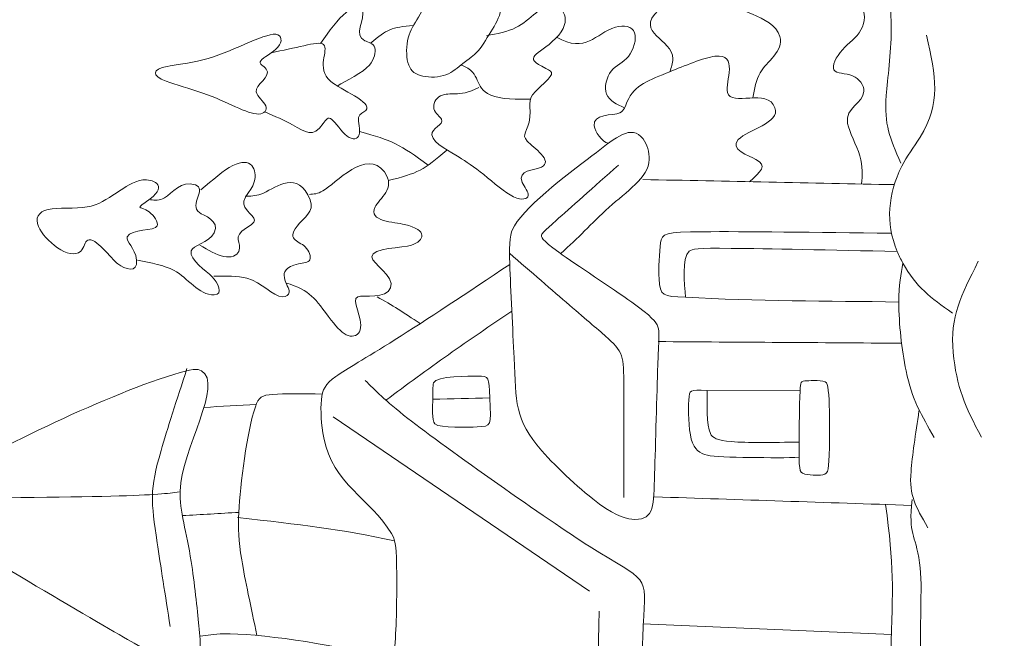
# Model space of a CAD drawing. Header units: millimetres. Extents: x -470 to 529, y -880 to 815.
# Tile 105 of 116: x 21 to 132, y 611 to 681. Entities that reach past the tile are written whole.
import ezdxf

# ---------------------------------------------------------------- set-up
doc = ezdxf.new("R2010")
doc.units = ezdxf.units.MM
doc.header["$MEASUREMENT"] = 0
doc.layers.add('Layer 1', color=7, linetype='Continuous')

msp = doc.modelspace()

# ---------------------------------------------------------------- linework, layer by layer
at = {"layer": 'Layer 1', "lineweight": 9}
msp.add_open_spline([(71.9572, 521.08), (71.9572, 521.08), (71.9572, 524.08), (71.9572, 524.08), (71.9572, 524.08), (71.9572, 524.08), (53.3206, 524.08), (53.3206, 524.08), (53.3206, 524.08), (53.3206, 524.08), (53.3206, 521.08), (53.3206, 521.08), (53.3206, 521.08), (53.3206, 521.08), (34.6842, 521.08), (34.6842, 521.08), (34.6842, 521.08), (34.6842, 521.08), (34.6842, 524.08), (34.6842, 524.08), (34.6842, 524.08), (34.6842, 524.08), (16.0478, 524.08), (16.0478, 524.08), (16.0478, 524.08), (16.0478, 524.08), (16.0478, 521.08), (16.0478, 521.08), (16.0478, 521.08), (16.0478, 521.08), (-2.5886, 521.08), (-2.5886, 521.08), (-2.5886, 521.08), (-2.5886, 521.08), (-2.5886, 524.08), (-2.5886, 524.08), (-2.5886, 524.08), (-2.5886, 524.08), (-21.2252, 524.08), (-21.2252, 524.08), (-21.2252, 524.08), (-21.2252, 524.08), (-21.2252, 521.08), (-21.2252, 521.08), (-21.2252, 521.08), (-21.2252, 521.08), (-39.8614, 521.08), (-39.8614, 521.08), (-39.8614, 521.08), (-39.8614, 521.08), (-39.8614, 542.977), (-39.8614, 542.977), (-39.8614, 542.977), (-39.8614, 542.977), (-36.8614, 542.977), (-36.8614, 542.977), (-36.8614, 542.977), (-36.8614, 542.977), (-36.8614, 561.8739), (-36.8614, 561.8739), (-36.8614, 561.8739), (-36.8614, 561.8739), (-39.8614, 561.8739), (-39.8614, 561.8739), (-39.8614, 561.8739), (-39.8614, 561.8739), (-39.8614, 580.7709), (-39.8614, 580.7709), (-39.8614, 580.7709), (-39.8614, 580.7709), (-36.8614, 580.7709), (-36.8614, 580.7709), (-36.8614, 580.7709), (-36.8614, 580.7709), (-36.8614, 599.6681), (-36.8614, 599.6681), (-36.8614, 599.6681), (-36.8614, 599.6681), (-39.8614, 599.6681), (-39.8614, 599.6681), (-39.8614, 599.6681), (-39.8614, 599.6681), (-39.8614, 618.5652), (-39.8614, 618.5652), (-39.8614, 618.5652), (-39.8614, 618.5652), (-36.8614, 618.5652), (-36.8614, 618.5652), (-36.8614, 618.5652), (-36.8614, 618.5652), (-36.8614, 637.4625), (-36.8614, 637.4625), (-36.8614, 637.4625), (-36.8614, 637.4625), (-39.8614, 637.4625), (-39.8614, 637.4625), (-39.8614, 637.4625), (-39.8614, 637.4625), (-39.8614, 656.3597), (-39.8614, 656.3597), (-39.8614, 656.3597), (-39.8614, 656.3597), (-36.8614, 656.3597), (-36.8614, 656.3597), (-36.8614, 656.3597), (-36.8614, 656.3597), (-36.8614, 675.2568), (-36.8614, 675.2568), (-36.8614, 675.2568), (-36.8614, 675.2568), (-39.8614, 675.2568), (-39.8614, 675.2568), (-39.8614, 675.2568), (-39.8614, 675.2568), (-39.8614, 694.154), (-39.8614, 694.154), (-39.8614, 694.154), (-39.8614, 694.154), (-36.8614, 694.154), (-36.8614, 694.154), (-36.8614, 694.154), (-36.8614, 694.154), (-36.8614, 713.0513), (-36.8614, 713.0513), (-36.8614, 713.0513), (-36.8614, 713.0513), (-39.8614, 713.0513), (-39.8614, 713.0513), (-39.8614, 713.0513), (-39.8614, 713.0513), (-39.8614, 731.9483), (-39.8614, 731.9483), (-39.8614, 731.9483), (-39.8614, 731.9483), (-36.8614, 731.9483), (-36.8614, 731.9483), (-36.8614, 731.9483), (-36.8614, 731.9483), (-36.8614, 750.8453), (-36.8614, 750.8453), (-36.8614, 750.8453), (-36.8614, 750.8453), (-39.8614, 750.8453), (-39.8614, 750.8453), (-39.8614, 750.8453), (-39.8614, 750.8453), (-39.8614, 769.7423), (-39.8614, 769.7423), (-39.8614, 769.7423), (-39.8614, 769.7423), (-36.8614, 769.7423), (-36.8614, 769.7423), (-36.8614, 769.7423), (-36.8614, 769.7423), (-36.8614, 788.6392), (-36.8614, 788.6392), (-36.8614, 788.6392), (-36.8614, 788.6392), (-39.8614, 788.6392), (-39.8614, 788.6392), (-39.8614, 788.6392), (-39.8614, 788.6392), (-39.8614, 810.5362), (-39.8614, 810.5362), (-39.8614, 810.5362), (-39.8614, 810.5362), (-21.2252, 810.5362), (-21.2252, 810.5362), (-21.2252, 810.5362), (-21.2252, 810.5362), (-21.2252, 807.5362), (-21.2252, 807.5362), (-21.2252, 807.5362), (-21.2252, 807.5362), (-2.5886, 807.5362), (-2.5886, 807.5362), (-2.5886, 807.5362), (-2.5886, 807.5362), (-2.5886, 810.5362), (-2.5886, 810.5362), (-2.5886, 810.5362), (-2.5886, 810.5362), (16.0478, 810.5362), (16.0478, 810.5362), (16.0478, 810.5362), (16.0478, 810.5362), (16.0478, 807.5362), (16.0478, 807.5362), (16.0478, 807.5362), (16.0478, 807.5362), (34.6842, 807.5362), (34.6842, 807.5362), (34.6842, 807.5362), (34.6842, 807.5362), (34.6842, 810.5362), (34.6842, 810.5362), (34.6842, 810.5362), (34.6842, 810.5362), (53.3206, 810.5362), (53.3206, 810.5362), (53.3206, 810.5362), (53.3206, 810.5362), (53.3206, 807.5362), (53.3206, 807.5362), (53.3206, 807.5362), (53.3206, 807.5362), (71.9572, 807.5362), (71.9572, 807.5362), (71.9572, 807.5362), (71.9572, 807.5362), (71.9572, 810.5362), (71.9572, 810.5362), (71.9572, 810.5362), (71.9572, 810.5362), (90.5935, 810.5362), (90.5935, 810.5362), (90.5935, 810.5362), (90.5935, 810.5362), (90.5935, 807.5362), (90.5935, 807.5362), (90.5935, 807.5362), (90.5935, 807.5362), (109.23, 807.5362), (109.23, 807.5362), (109.23, 807.5362), (109.23, 807.5362), (109.23, 810.5362), (109.23, 810.5362), (109.23, 810.5362), (109.23, 810.5362), (127.8662, 810.5362), (127.8662, 810.5362), (127.8662, 810.5362), (127.8662, 810.5362), (127.8662, 807.5362), (127.8662, 807.5362), (127.8662, 807.5362), (127.8662, 807.5362), (146.5024, 807.5362), (146.5024, 807.5362), (146.5024, 807.5362), (146.5024, 807.5362), (146.5024, 810.5362), (146.5024, 810.5362), (146.5024, 810.5362), (146.5024, 810.5362), (165.1386, 810.5362), (165.1386, 810.5362), (165.1386, 810.5362), (165.1386, 810.5362), (165.1386, 788.6392), (165.1386, 788.6392), (165.1386, 788.6392), (165.1386, 788.6392), (162.1386, 788.6392), (162.1386, 788.6392), (162.1386, 788.6392), (162.1386, 788.6392), (162.1386, 769.7423), (162.1386, 769.7423), (162.1386, 769.7423), (162.1386, 769.7423), (165.1386, 769.7423), (165.1386, 769.7423), (165.1386, 769.7423), (165.1386, 769.7423), (165.1386, 750.8453), (165.1386, 750.8453), (165.1386, 750.8453), (165.1386, 750.8453), (162.1386, 750.8453), (162.1386, 750.8453), (162.1386, 750.8453), (162.1386, 750.8453), (162.1386, 731.9483), (162.1386, 731.9483), (162.1386, 731.9483), (162.1386, 731.9483), (165.1386, 731.9483), (165.1386, 731.9483), (165.1386, 731.9483), (165.1386, 731.9483), (165.1386, 713.0513), (165.1386, 713.0513), (165.1386, 713.0513), (165.1386, 713.0513), (162.1386, 713.0513), (162.1386, 713.0513), (162.1386, 713.0513), (162.1386, 713.0513), (162.1386, 694.154), (162.1386, 694.154), (162.1386, 694.154), (162.1386, 694.154), (165.1386, 694.154), (165.1386, 694.154), (165.1386, 694.154), (165.1386, 694.154), (165.1386, 675.2568), (165.1386, 675.2568), (165.1386, 675.2568), (165.1386, 675.2568), (162.1386, 675.2568), (162.1386, 675.2568), (162.1386, 675.2568), (162.1386, 675.2568), (162.1386, 656.3597), (162.1386, 656.3597), (162.1386, 656.3597), (162.1386, 656.3597), (165.1386, 656.3597), (165.1386, 656.3597), (165.1386, 656.3597), (165.1386, 656.3597), (165.1386, 637.4625), (165.1386, 637.4625), (165.1386, 637.4625), (165.1386, 637.4625), (162.1386, 637.4625), (162.1386, 637.4625), (162.1386, 637.4625), (162.1386, 637.4625), (162.1386, 618.5652), (162.1386, 618.5652), (162.1386, 618.5652), (162.1386, 618.5652), (165.1386, 618.5652), (165.1386, 618.5652), (165.1386, 618.5652), (165.1386, 618.5652), (165.1386, 599.6681), (165.1386, 599.6681), (165.1386, 599.6681), (165.1386, 599.6681), (162.1386, 599.6681), (162.1386, 599.6681), (162.1386, 599.6681), (162.1386, 599.6681), (162.1386, 580.7709), (162.1386, 580.7709), (162.1386, 580.7709), (162.1386, 580.7709), (165.1386, 580.7709), (165.1386, 580.7709), (165.1386, 580.7709), (165.1386, 580.7709), (165.1386, 561.8739), (165.1386, 561.8739), (165.1386, 561.8739), (165.1386, 561.8739), (162.1386, 561.8739), (162.1386, 561.8739), (162.1386, 561.8739), (162.1386, 561.8739), (162.1386, 542.977), (162.1386, 542.977), (162.1386, 542.977), (162.1386, 542.977), (165.1386, 542.977), (165.1386, 542.977), (165.1386, 542.977), (165.1386, 542.977), (165.1386, 521.08), (165.1386, 521.08), (165.1386, 521.08), (165.1386, 521.08), (146.5024, 521.08), (146.5024, 521.08), (146.5024, 521.08), (146.5024, 521.08), (146.5024, 524.08), (146.5024, 524.08), (146.5024, 524.08), (146.5024, 524.08), (127.8662, 524.08), (127.8662, 524.08), (127.8662, 524.08), (127.8662, 524.08), (127.8662, 521.08), (127.8662, 521.08), (127.8662, 521.08), (127.8662, 521.08), (109.23, 521.08), (109.23, 521.08), (109.23, 521.08), (109.23, 521.08), (109.23, 524.08), (109.23, 524.08), (109.23, 524.08), (109.23, 524.08), (90.5935, 524.08), (90.5935, 524.08), (90.5935, 524.08), (90.5935, 524.08), (90.5935, 521.08), (90.5935, 521.08), (90.5935, 521.08), (90.5935, 521.08), (71.9572, 521.08), (71.9572, 521.08)], degree=3, knots=[0, 0, 0, 0, 0.00990099, 0.00990099, 0.00990099, 0.00990099, 0.01980198, 0.01980198, 0.01980198, 0.01980198, 0.02970297, 0.02970297, 0.02970297, 0.02970297, 0.03960396, 0.03960396, 0.03960396, 0.03960396, 0.04950495, 0.04950495, 0.04950495, 0.04950495, 0.05940594, 0.05940594, 0.05940594, 0.05940594, 0.06930693, 0.06930693, 0.06930693, 0.06930693, 0.07920792, 0.07920792, 0.07920792, 0.07920792, 0.08910891, 0.08910891, 0.08910891, 0.08910891, 0.0990099, 0.0990099, 0.0990099, 0.0990099, 0.10891089, 0.10891089, 0.10891089, 0.10891089, 0.11881188, 0.11881188, 0.11881188, 0.11881188, 0.12871287, 0.12871287, 0.12871287, 0.12871287, 0.13861386, 0.13861386, 0.13861386, 0.13861386, 0.14851485, 0.14851485, 0.14851485, 0.14851485, 0.15841584, 0.15841584, 0.15841584, 0.15841584, 0.16831683, 0.16831683, 0.16831683, 0.16831683, 0.17821782, 0.17821782, 0.17821782, 0.17821782, 0.18811881, 0.18811881, 0.18811881, 0.18811881, 0.1980198, 0.1980198, 0.1980198, 0.1980198, 0.20792079, 0.20792079, 0.20792079, 0.20792079, 0.21782178, 0.21782178, 0.21782178, 0.21782178, 0.22772277, 0.22772277, 0.22772277, 0.22772277, 0.23762376, 0.23762376, 0.23762376, 0.23762376, 0.24752475, 0.24752475, 0.24752475, 0.24752475, 0.25742574, 0.25742574, 0.25742574, 0.25742574, 0.26732673, 0.26732673, 0.26732673, 0.26732673, 0.27722772, 0.27722772, 0.27722772, 0.27722772, 0.28712871, 0.28712871, 0.28712871, 0.28712871, 0.2970297, 0.2970297, 0.2970297, 0.2970297, 0.30693069, 0.30693069, 0.30693069, 0.30693069, 0.31683168, 0.31683168, 0.31683168, 0.31683168, 0.32673267, 0.32673267, 0.32673267, 0.32673267, 0.33663366, 0.33663366, 0.33663366, 0.33663366, 0.34653465, 0.34653465, 0.34653465, 0.34653465, 0.35643564, 0.35643564, 0.35643564, 0.35643564, 0.36633663, 0.36633663, 0.36633663, 0.36633663, 0.37623762, 0.37623762, 0.37623762, 0.37623762, 0.38613861, 0.38613861, 0.38613861, 0.38613861, 0.3960396, 0.3960396, 0.3960396, 0.3960396, 0.40594059, 0.40594059, 0.40594059, 0.40594059, 0.41584158, 0.41584158, 0.41584158, 0.41584158, 0.42574257, 0.42574257, 0.42574257, 0.42574257, 0.43564356, 0.43564356, 0.43564356, 0.43564356, 0.44554455, 0.44554455, 0.44554455, 0.44554455, 0.45544554, 0.45544554, 0.45544554, 0.45544554, 0.46534653, 0.46534653, 0.46534653, 0.46534653, 0.47524752, 0.47524752, 0.47524752, 0.47524752, 0.48514851, 0.48514851, 0.48514851, 0.48514851, 0.4950495, 0.4950495, 0.4950495, 0.4950495, 0.5049505, 0.5049505, 0.5049505, 0.5049505, 0.51485149, 0.51485149, 0.51485149, 0.51485149, 0.52475248, 0.52475248, 0.52475248, 0.52475248, 0.53465347, 0.53465347, 0.53465347, 0.53465347, 0.54455446, 0.54455446, 0.54455446, 0.54455446, 0.55445545, 0.55445545, 0.55445545, 0.55445545, 0.56435644, 0.56435644, 0.56435644, 0.56435644, 0.57425743, 0.57425743, 0.57425743, 0.57425743, 0.58415842, 0.58415842, 0.58415842, 0.58415842, 0.59405941, 0.59405941, 0.59405941, 0.59405941, 0.6039604, 0.6039604, 0.6039604, 0.6039604, 0.61386139, 0.61386139, 0.61386139, 0.61386139, 0.62376238, 0.62376238, 0.62376238, 0.62376238, 0.63366337, 0.63366337, 0.63366337, 0.63366337, 0.64356436, 0.64356436, 0.64356436, 0.64356436, 0.65346535, 0.65346535, 0.65346535, 0.65346535, 0.66336634, 0.66336634, 0.66336634, 0.66336634, 0.67326733, 0.67326733, 0.67326733, 0.67326733, 0.68316832, 0.68316832, 0.68316832, 0.68316832, 0.69306931, 0.69306931, 0.69306931, 0.69306931, 0.7029703, 0.7029703, 0.7029703, 0.7029703, 0.71287129, 0.71287129, 0.71287129, 0.71287129, 0.72277228, 0.72277228, 0.72277228, 0.72277228, 0.73267327, 0.73267327, 0.73267327, 0.73267327, 0.74257426, 0.74257426, 0.74257426, 0.74257426, 0.75247525, 0.75247525, 0.75247525, 0.75247525, 0.76237624, 0.76237624, 0.76237624, 0.76237624, 0.77227723, 0.77227723, 0.77227723, 0.77227723, 0.78217822, 0.78217822, 0.78217822, 0.78217822, 0.79207921, 0.79207921, 0.79207921, 0.79207921, 0.8019802, 0.8019802, 0.8019802, 0.8019802, 0.81188119, 0.81188119, 0.81188119, 0.81188119, 0.82178218, 0.82178218, 0.82178218, 0.82178218, 0.83168317, 0.83168317, 0.83168317, 0.83168317, 0.84158416, 0.84158416, 0.84158416, 0.84158416, 0.85148515, 0.85148515, 0.85148515, 0.85148515, 0.86138614, 0.86138614, 0.86138614, 0.86138614, 0.87128713, 0.87128713, 0.87128713, 0.87128713, 0.88118812, 0.88118812, 0.88118812, 0.88118812, 0.89108911, 0.89108911, 0.89108911, 0.89108911, 0.9009901, 0.9009901, 0.9009901, 0.9009901, 0.91089109, 0.91089109, 0.91089109, 0.91089109, 0.92079208, 0.92079208, 0.92079208, 0.92079208, 0.93069307, 0.93069307, 0.93069307, 0.93069307, 0.94059406, 0.94059406, 0.94059406, 0.94059406, 0.95049505, 0.95049505, 0.95049505, 0.95049505, 0.96039604, 0.96039604, 0.96039604, 0.96039604, 0.97029703, 0.97029703, 0.97029703, 0.97029703, 0.98019802, 0.98019802, 0.98019802, 0.98019802, 1, 1, 1, 1], dxfattribs=at)
at = {"layer": 'Layer 1', "color": 240, "lineweight": 9}
for points, knots in [([(121.3142, 708.9536), (117.8723, 699.6738), (117.2231, 697.4964), (118.3573, 687.5335), (118.3573, 687.5335), (118.6144, 685.2744), (118.9864, 682.6148), (118.972, 679.8981), (118.972, 679.8981), (118.9577, 677.1816), (118.5574, 674.4079), (118.4143, 672.4919), (118.4143, 672.4919), (118.1618, 669.1075), (118.8014, 667.7567), (120.0444, 664.8567)], [0, 0, 0, 0, 0.2, 0.2, 0.2, 0.2, 0.4, 0.4, 0.4, 0.4, 0.6, 0.6, 0.6, 0.6, 1, 1, 1, 1]), ([(115.624, 662.5083), (115.7106, 663.4889), (115.7974, 664.4695), (115.4259, 665.6889), (115.4259, 665.6889), (115.0545, 666.9084), (114.2251, 668.3669), (114.0465, 669.3393), (114.0465, 669.3393), (113.7124, 671.1566), (115.8516, 671.5551), (115.8836, 672.9852), (115.8836, 672.9852), (115.8982, 673.6286), (115.3976, 674.3865), (114.6183, 674.7082), (114.6183, 674.7082), (113.8391, 675.0297), (112.7811, 674.9155), (112.5094, 675.3659), (112.5094, 675.3659), (112.2377, 675.8163), (112.7524, 676.8315), (113.46, 677.6249), (113.46, 677.6249), (114.168, 678.4185), (115.0687, 678.9903), (115.562, 679.8769), (115.562, 679.8769), (116.0552, 680.7634), (116.1411, 681.9646), (115.5263, 682.4721), (115.5263, 682.4721), (114.9115, 682.9797), (113.596, 682.7937), (113.2098, 683.1371), (113.2098, 683.1371), (112.824, 683.4801), (113.3675, 684.3524), (113.4745, 685.21), (113.4745, 685.21), (113.6743, 686.8111), (112.7721, 686.7693), (113.2814, 690.1931), (113.2814, 690.1931), (113.4101, 691.0582), (113.5532, 692.0017), (113.2814, 692.5307), (113.2814, 692.5307), (113.0099, 693.0599), (112.3236, 693.1742), (111.53, 692.7023), (111.53, 692.7023), (109.9519, 691.764), (108.0471, 688.6278), (106.9043, 687.2404), (106.9043, 687.2404), (105.6222, 685.6839), (104.4281, 685.5993), (102.2861, 685.2674)], [0, 0, 0, 0, 0.0625, 0.0625, 0.0625, 0.0625, 0.125, 0.125, 0.125, 0.125, 0.1875, 0.1875, 0.1875, 0.1875, 0.25, 0.25, 0.25, 0.25, 0.3125, 0.3125, 0.3125, 0.3125, 0.375, 0.375, 0.375, 0.375, 0.4375, 0.4375, 0.4375, 0.4375, 0.5, 0.5, 0.5, 0.5, 0.5625, 0.5625, 0.5625, 0.5625, 0.625, 0.625, 0.625, 0.625, 0.6875, 0.6875, 0.6875, 0.6875, 0.75, 0.75, 0.75, 0.75, 0.8125, 0.8125, 0.8125, 0.8125, 0.875, 0.875, 0.875, 0.875, 1, 1, 1, 1]), ([(103.3645, 672.2229), (103.5483, 673.2392), (103.7324, 674.2559), (104.1818, 675.0432), (104.1818, 675.0432), (104.8923, 676.2874), (106.8746, 677.4526), (106.4115, 679.133), (106.4115, 679.133), (105.699, 681.7181), (100.6145, 681.7234), (101.2425, 683.6657), (101.2425, 683.6657), (101.6083, 684.797), (103.1619, 685.8381), (103.652, 686.9686), (103.652, 686.9686), (104.4816, 688.8823), (102.4519, 690.1026), (100.5134, 688.9773), (100.5134, 688.9773), (99.2696, 688.2552), (97.8824, 686.5253), (96.4527, 685.1813), (96.4527, 685.1813), (95.0229, 683.8372), (93.5503, 682.8791), (92.6994, 682.0713), (92.6994, 682.0713), (89.9792, 679.4879), (94.3152, 678.889), (94.3426, 676.6048), (94.3426, 676.6048), (94.3484, 676.1209), (94.1747, 675.6397), (94.0006, 675.1584)], [0, 0, 0, 0, 0.1, 0.1, 0.1, 0.1, 0.2, 0.2, 0.2, 0.2, 0.3, 0.3, 0.3, 0.3, 0.4, 0.4, 0.4, 0.4, 0.5, 0.5, 0.5, 0.5, 0.6, 0.6, 0.6, 0.6, 0.7, 0.7, 0.7, 0.7, 0.8, 0.8, 0.8, 0.8, 1, 1, 1, 1]), ([(65.6624, 681.3267), (65.1694, 680.4903), (64.726, 679.8753), (64.4973, 678.9962), (64.4973, 678.9962), (64.2685, 678.1167), (64.2543, 676.9729), (64.4614, 676.1865), (64.4614, 676.1865), (64.6687, 675.4), (65.0976, 674.9712), (65.8411, 674.7424), (65.8411, 674.7424), (66.5847, 674.5136), (67.6428, 674.4849), (68.4576, 674.721), (68.4576, 674.721), (69.2726, 674.9572), (69.8444, 675.4577), (70.4663, 675.9367), (70.4663, 675.9367), (72.3569, 677.3932), (72.343, 677.266), (73.6357, 679.3737), (73.6357, 679.3737), (74.1005, 680.1315), (74.6605, 681.0043), (74.8763, 681.8267), (74.8763, 681.8267), (75.0922, 682.6491), (74.9635, 683.4214), (74.5059, 683.5929), (74.5059, 683.5929), (73.6038, 683.9311), (71.4633, 681.9583), (70.5524, 682.0844), (70.5524, 682.0844), (70.0877, 682.1488), (69.8876, 682.7208), (69.9234, 683.4428), (69.9234, 683.4428), (69.9592, 684.165), (70.2307, 685.037), (69.8232, 685.2015), (69.8232, 685.2015), (69.4157, 685.3659), (68.3292, 684.8225), (67.5141, 684.022), (67.5141, 684.022), (66.6993, 683.2214), (66.1558, 682.163), (65.6624, 681.3267)], [0, 0, 0, 0, 0.07142857, 0.07142857, 0.07142857, 0.07142857, 0.14285714, 0.14285714, 0.14285714, 0.14285714, 0.21428571, 0.21428571, 0.21428571, 0.21428571, 0.28571429, 0.28571429, 0.28571429, 0.28571429, 0.35714286, 0.35714286, 0.35714286, 0.35714286, 0.42857143, 0.42857143, 0.42857143, 0.42857143, 0.5, 0.5, 0.5, 0.5, 0.57142857, 0.57142857, 0.57142857, 0.57142857, 0.64285714, 0.64285714, 0.64285714, 0.64285714, 0.71428571, 0.71428571, 0.71428571, 0.71428571, 0.78571429, 0.78571429, 0.78571429, 0.78571429, 0.85714286, 0.85714286, 0.85714286, 0.85714286, 1, 1, 1, 1]), ([(54.589, 678.3627), (55.5897, 679.7344), (56.5903, 681.106), (57.4771, 681.849), (57.4771, 681.849), (58.3636, 682.592), (59.1354, 682.7065), (59.3211, 682.1703), (59.3211, 682.1703), (59.6948, 681.0923), (58.2478, 679.2367), (59.5928, 678.6601), (59.5928, 678.6601), (59.9932, 678.4885), (60.551, 678.36), (60.7153, 677.8737), (60.7153, 677.8737), (60.8798, 677.3875), (60.6512, 676.544), (60.1147, 675.9007), (60.1147, 675.9007), (59.4289, 675.0779), (57.4686, 674.1235), (56.4814, 673.5472)], [0, 0, 0, 0, 0.14285714, 0.14285714, 0.14285714, 0.14285714, 0.28571429, 0.28571429, 0.28571429, 0.28571429, 0.42857143, 0.42857143, 0.42857143, 0.42857143, 0.57142857, 0.57142857, 0.57142857, 0.57142857, 0.71428571, 0.71428571, 0.71428571, 0.71428571, 1, 1, 1, 1]), ([(73.3329, 679.2188), (74.5196, 679.4474), (75.7064, 679.6762), (76.65, 680.1408), (76.65, 680.1408), (78.2741, 680.9406), (79.5849, 682.8458), (80.8024, 682.724), (80.8024, 682.724), (81.771, 682.6271), (83.2407, 681.0112), (81.1179, 678.9149), (81.1179, 678.9149), (79.0828, 676.9053), (77.2523, 676.8796), (80.0245, 675.5368), (80.0245, 675.5368), (80.947, 675.09), (80.9523, 674.8943), (79.3739, 673.4493), (79.3739, 673.4493), (77.7399, 671.9534), (78.3665, 671.927), (78.2084, 670.0465), (78.2084, 670.0465), (78.0642, 668.3314), (77.1498, 668.1611), (77.9225, 667.3368), (77.9225, 667.3368), (78.6125, 666.6008), (80.9188, 665.0897), (79.524, 664.4129), (79.524, 664.4129), (78.7153, 664.0205), (76.7469, 664.1185), (77.365, 662.6756), (77.365, 662.6756), (77.5794, 662.1751), (78.0942, 661.6034), (78.0368, 661.2099), (78.0368, 661.2099), (77.9797, 660.817), (77.3507, 660.6023), (76.3855, 661.0672), (76.3855, 661.0672), (75.4204, 661.5318), (74.1195, 662.6756), (73.0111, 663.5621), (73.0111, 663.5621), (71.9032, 664.4487), (70.9879, 665.0777), (70.2302, 665.5352), (70.2302, 665.5352), (69.3628, 666.0591), (67.2898, 667.0675), (67.1561, 668.0375), (67.1561, 668.0375), (67.0513, 668.798), (68.589, 669.1846), (68.257, 669.8034), (68.257, 669.8034), (68.0997, 670.0965), (67.5421, 670.4538), (67.3991, 670.9686), (67.3991, 670.9686), (67.2563, 671.4831), (67.5281, 672.1553), (68.1497, 672.4414), (68.1497, 672.4414), (69.3226, 672.9809), (69.9761, 672.1659), (72.475, 673.3849)], [0, 0, 0, 0, 0.05263158, 0.05263158, 0.05263158, 0.05263158, 0.10526316, 0.10526316, 0.10526316, 0.10526316, 0.15789474, 0.15789474, 0.15789474, 0.15789474, 0.21052632, 0.21052632, 0.21052632, 0.21052632, 0.26315789, 0.26315789, 0.26315789, 0.26315789, 0.31578947, 0.31578947, 0.31578947, 0.31578947, 0.36842105, 0.36842105, 0.36842105, 0.36842105, 0.42105263, 0.42105263, 0.42105263, 0.42105263, 0.47368421, 0.47368421, 0.47368421, 0.47368421, 0.52631579, 0.52631579, 0.52631579, 0.52631579, 0.57894737, 0.57894737, 0.57894737, 0.57894737, 0.63157895, 0.63157895, 0.63157895, 0.63157895, 0.68421053, 0.68421053, 0.68421053, 0.68421053, 0.73684211, 0.73684211, 0.73684211, 0.73684211, 0.78947368, 0.78947368, 0.78947368, 0.78947368, 0.84210526, 0.84210526, 0.84210526, 0.84210526, 0.89473684, 0.89473684, 0.89473684, 0.89473684, 1, 1, 1, 1]), ([(88.895, 671.093), (88.0256, 671.4852), (87.1563, 671.8776), (86.8646, 672.6454), (86.8646, 672.6454), (86.5731, 673.4136), (86.8589, 674.5574), (87.4022, 675.2435), (87.4022, 675.2435), (87.9457, 675.93), (88.7463, 676.1588), (89.3326, 676.8881), (89.3326, 676.8881), (89.9188, 677.6172), (90.2904, 678.8468), (90.0187, 679.5619), (90.0187, 679.5619), (89.7472, 680.2766), (88.832, 680.4769), (87.8741, 680.1767), (87.8741, 680.1767), (85.5611, 679.4517), (84.5706, 677.1645), (81.2254, 679.047)], [0, 0, 0, 0, 0.14285714, 0.14285714, 0.14285714, 0.14285714, 0.28571429, 0.28571429, 0.28571429, 0.28571429, 0.42857143, 0.42857143, 0.42857143, 0.42857143, 0.57142857, 0.57142857, 0.57142857, 0.57142857, 0.71428571, 0.71428571, 0.71428571, 0.71428571, 1, 1, 1, 1]), ([(37.2021, 674.0846), (38.1886, 673.7129), (39.8901, 673.2697), (41.3341, 672.7622), (41.3341, 672.7622), (42.7783, 672.2545), (43.9651, 671.6828), (45.0161, 671.2108), (45.0161, 671.2108), (46.0669, 670.7389), (46.9819, 670.3669), (47.6252, 670.3885), (47.6252, 670.3885), (48.2688, 670.4101), (48.6406, 670.8246), (48.4331, 671.3179), (48.4331, 671.3179), (48.2258, 671.8112), (47.4395, 672.3832), (47.3392, 672.8836), (47.3392, 672.8836), (47.1766, 673.6969), (49.1236, 674.5791), (48.4833, 675.4643), (48.4833, 675.4643), (48.2403, 675.8004), (47.5967, 676.0292), (47.8542, 676.408), (47.8542, 676.408), (48.1117, 676.7869), (49.2697, 677.316), (49.8057, 677.945), (49.8057, 677.945), (50.3422, 678.5742), (50.2563, 679.3034), (49.5556, 679.382), (49.5556, 679.382), (48.8551, 679.4608), (47.5397, 678.8887), (46.0526, 678.2524), (46.0526, 678.2524), (44.5656, 677.6164), (42.907, 676.9157), (41.3199, 676.501), (41.3199, 676.501), (39.7329, 676.0864), (38.2173, 675.9578), (37.2879, 675.7647), (37.2879, 675.7647), (35.6752, 675.4296), (35.4253, 674.7542), (37.2021, 674.0846)], [0, 0, 0, 0, 0.07142857, 0.07142857, 0.07142857, 0.07142857, 0.14285714, 0.14285714, 0.14285714, 0.14285714, 0.21428571, 0.21428571, 0.21428571, 0.21428571, 0.28571429, 0.28571429, 0.28571429, 0.28571429, 0.35714286, 0.35714286, 0.35714286, 0.35714286, 0.42857143, 0.42857143, 0.42857143, 0.42857143, 0.5, 0.5, 0.5, 0.5, 0.57142857, 0.57142857, 0.57142857, 0.57142857, 0.64285714, 0.64285714, 0.64285714, 0.64285714, 0.71428571, 0.71428571, 0.71428571, 0.71428571, 0.78571429, 0.78571429, 0.78571429, 0.78571429, 0.85714286, 0.85714286, 0.85714286, 0.85714286, 1, 1, 1, 1]), ([(122.9611, 679.2691), (123.9871, 674.5396), (124.6376, 671.7434), (122.2176, 667.7877), (122.2176, 667.7877), (121.4743, 666.5726), (120.7595, 665.7147), (120.1586, 664.4993), (120.1586, 664.4993), (118.6218, 661.3901), (118.2826, 658.1772), (119.6506, 654.8986)], [0, 0, 0, 0, 0.25, 0.25, 0.25, 0.25, 0.5, 0.5, 0.5, 0.5, 1, 1, 1, 1]), ([(48.3086, 670.6349), (49.4298, 670.1501), (50.5508, 669.6651), (51.4331, 669.194), (51.4331, 669.194), (53.0158, 668.3488), (53.6695, 667.6536), (54.9101, 669.3162), (54.9101, 669.3162), (55.2464, 669.7665), (55.4323, 670.1383), (55.861, 669.795), (55.861, 669.795), (56.2899, 669.4519), (56.9621, 668.3939), (57.5982, 667.9148), (57.5982, 667.9148), (58.2346, 667.4359), (58.8352, 667.5359), (58.978, 668.0579), (58.978, 668.0579), (59.1211, 668.5799), (58.8065, 669.5235), (58.8994, 670.0168), (58.8994, 670.0168), (58.9926, 670.5103), (59.4929, 670.553), (59.7073, 670.8032), (59.7073, 670.8032), (60.524, 671.7561), (56.8631, 673.0919), (55.718, 674.0989), (55.718, 674.0989), (54.0276, 675.5853), (55.6004, 677.585), (54.9532, 678.2167), (54.9532, 678.2167), (54.6458, 678.5169), (53.8024, 678.3312), (52.7265, 678.096), (52.7265, 678.096), (51.6509, 677.8608), (50.3428, 677.5767), (49.035, 677.2921)], [0, 0, 0, 0, 0.08333333, 0.08333333, 0.08333333, 0.08333333, 0.16666667, 0.16666667, 0.16666667, 0.16666667, 0.25, 0.25, 0.25, 0.25, 0.33333333, 0.33333333, 0.33333333, 0.33333333, 0.41666667, 0.41666667, 0.41666667, 0.41666667, 0.5, 0.5, 0.5, 0.5, 0.58333333, 0.58333333, 0.58333333, 0.58333333, 0.66666667, 0.66666667, 0.66666667, 0.66666667, 0.75, 0.75, 0.75, 0.75, 0.83333333, 0.83333333, 0.83333333, 0.83333333, 1, 1, 1, 1]), ([(102.9697, 662.7664), (104.2672, 663.928), (105.0552, 664.5611), (103.6948, 665.2856), (103.6948, 665.2856), (102.9854, 665.6634), (100.6496, 666.4085), (101.7215, 667.5159), (101.7215, 667.5159), (102.8042, 668.6344), (106.4806, 669.3724), (105.8611, 671.0905), (105.8611, 671.0905), (105.0408, 673.3655), (100.9078, 671.1933), (100.4992, 672.8277), (100.4992, 672.8277), (100.1993, 674.0275), (101.8471, 677.2417), (99.0908, 676.9026), (99.0908, 676.9026), (97.8111, 676.7452), (95.6093, 675.816), (94.0006, 675.1584), (94.0006, 675.1584), (91.6695, 674.2054), (90.043, 673.7097), (89.1894, 671.8124), (89.1894, 671.8124), (88.932, 671.2408), (88.8749, 670.7689), (88.3745, 670.5399), (88.3745, 670.5399), (87.5995, 670.1857), (85.2386, 670.4669), (85.4719, 669.046), (85.4719, 669.046), (85.5699, 668.4495), (86.3195, 667.2451), (87.0815, 667.0917)], [0, 0, 0, 0, 0.09090909, 0.09090909, 0.09090909, 0.09090909, 0.18181818, 0.18181818, 0.18181818, 0.18181818, 0.27272727, 0.27272727, 0.27272727, 0.27272727, 0.36363636, 0.36363636, 0.36363636, 0.36363636, 0.45454545, 0.45454545, 0.45454545, 0.45454545, 0.54545455, 0.54545455, 0.54545455, 0.54545455, 0.63636364, 0.63636364, 0.63636364, 0.63636364, 0.72727273, 0.72727273, 0.72727273, 0.72727273, 0.81818182, 0.81818182, 0.81818182, 0.81818182, 1, 1, 1, 1]), ([(78.2873, 672.0624), (76.8977, 672.0792), (74.8694, 672.0291), (73.8047, 672.5129), (73.8047, 672.5129), (71.6998, 673.4694), (72.9821, 674.9371), (70.416, 675.9585)], [0, 0, 0, 0, 0.33333333, 0.33333333, 0.33333333, 0.33333333, 1, 1, 1, 1]), ([(88.2172, 664.6402), (85.4435, 662.1811), (82.6696, 659.7218), (81.2112, 658.4205), (81.2112, 658.4205), (79.7527, 657.1195), (79.6098, 656.9767), (79.5382, 656.762), (79.5382, 656.762), (79.4668, 656.5476), (79.4668, 656.2616), (81.4684, 654.8174), (81.4684, 654.8174), (83.4701, 653.3735), (87.4737, 650.771), (89.7184, 649.1696), (89.7184, 649.1696), (91.9633, 647.5684), (92.4492, 646.9679), (92.6495, 646.3962), (92.6495, 646.3962), (92.8497, 645.8243), (92.7638, 645.2812), (92.6495, 642.0928), (92.6495, 642.0928), (92.5353, 638.9043), (92.3921, 633.0708), (92.2777, 629.825), (92.2777, 629.825), (92.1518, 626.2472), (92.2805, 624.6916), (90.0614, 624.6916), (90.0614, 624.6916), (89.218, 624.6916), (88.0741, 624.9773), (86.0867, 626.4215), (86.0867, 626.4215), (84.0994, 627.8656), (81.2683, 630.4678), (79.5524, 632.441), (79.5524, 632.441), (76.4491, 636.0098), (76.6697, 637.8938), (76.4354, 642.9072), (76.4354, 642.9072), (76.2926, 645.9669), (76.0352, 650.714), (75.9494, 653.4449), (75.9494, 653.4449), (75.8637, 656.176), (75.9494, 656.891), (76.4785, 657.7914), (76.4785, 657.7914), (77.9059, 660.222), (83.223, 664.1756), (85.7149, 666.07), (85.7149, 666.07), (87.8259, 667.6748), (89.6909, 669.3281), (90.9768, 667.5858), (90.9768, 667.5858), (91.4201, 666.9853), (91.7058, 666.0703), (91.6774, 665.2552), (91.6774, 665.2552), (91.6067, 663.2384), (89.0594, 661.6176), (87.1449, 659.8791), (87.1449, 659.8791), (85.0458, 657.973), (83.7225, 656.4245), (81.6973, 654.689)], [0, 0, 0, 0, 0.05263158, 0.05263158, 0.05263158, 0.05263158, 0.10526316, 0.10526316, 0.10526316, 0.10526316, 0.15789474, 0.15789474, 0.15789474, 0.15789474, 0.21052632, 0.21052632, 0.21052632, 0.21052632, 0.26315789, 0.26315789, 0.26315789, 0.26315789, 0.31578947, 0.31578947, 0.31578947, 0.31578947, 0.36842105, 0.36842105, 0.36842105, 0.36842105, 0.42105263, 0.42105263, 0.42105263, 0.42105263, 0.47368421, 0.47368421, 0.47368421, 0.47368421, 0.52631579, 0.52631579, 0.52631579, 0.52631579, 0.57894737, 0.57894737, 0.57894737, 0.57894737, 0.63157895, 0.63157895, 0.63157895, 0.63157895, 0.68421053, 0.68421053, 0.68421053, 0.68421053, 0.73684211, 0.73684211, 0.73684211, 0.73684211, 0.78947368, 0.78947368, 0.78947368, 0.78947368, 0.84210526, 0.84210526, 0.84210526, 0.84210526, 0.89473684, 0.89473684, 0.89473684, 0.89473684, 1, 1, 1, 1]), ([(50.6421, 651.38), (53.5842, 650.4748), (53.8665, 649.6684), (55.8035, 647.1693), (55.8035, 647.1693), (56.5184, 646.2471), (57.119, 645.618), (57.7196, 645.4179), (57.7196, 645.4179), (58.3201, 645.2175), (58.9208, 645.4465), (59.0781, 646.0685), (59.0781, 646.0685), (59.4248, 647.4393), (57.9661, 649.4792), (58.7974, 649.7957), (58.7974, 649.7957), (59.437, 650.0393), (62.0247, 649.4893), (62.5078, 650.7967), (62.5078, 650.7967), (63.0105, 652.157), (60.3885, 653.5038), (60.4002, 654.2968), (60.4002, 654.2968), (60.4159, 655.3542), (63.9001, 655.2769), (64.8686, 655.6122), (64.8686, 655.6122), (66.2909, 656.1046), (66.842, 657.3179), (64.0681, 657.9501), (64.0681, 657.9501), (62.9635, 658.2019), (59.9311, 658.2638), (60.7507, 659.9233), (60.7507, 659.9233), (61.2055, 660.8443), (63.176, 661.9996), (61.8018, 663.8695), (61.8018, 663.8695), (59.8171, 666.5701), (56.2928, 662.5668), (54.8599, 661.7249), (54.8599, 661.7249), (54.2882, 661.3888), (53.8161, 661.3602), (53.3443, 661.3316)], [0, 0, 0, 0, 0.07692308, 0.07692308, 0.07692308, 0.07692308, 0.15384615, 0.15384615, 0.15384615, 0.15384615, 0.23076923, 0.23076923, 0.23076923, 0.23076923, 0.30769231, 0.30769231, 0.30769231, 0.30769231, 0.38461538, 0.38461538, 0.38461538, 0.38461538, 0.46153846, 0.46153846, 0.46153846, 0.46153846, 0.53846154, 0.53846154, 0.53846154, 0.53846154, 0.61538462, 0.61538462, 0.61538462, 0.61538462, 0.69230769, 0.69230769, 0.69230769, 0.69230769, 0.76923077, 0.76923077, 0.76923077, 0.76923077, 0.84615385, 0.84615385, 0.84615385, 0.84615385, 1, 1, 1, 1]), ([(40.9909, 655.6264), (41.9346, 655.0544), (42.8781, 654.4827), (43.6932, 654.3252), (43.6932, 654.3252), (44.5081, 654.1678), (45.1946, 654.4253), (45.3874, 654.9044), (45.3874, 654.9044), (45.7912, 655.9073), (44.5193, 656.5541), (46.2668, 657.5639), (46.2668, 657.5639), (48.0019, 658.5665), (46.7627, 658.7389), (46.0809, 659.8874), (46.0809, 659.8874), (45.5131, 660.8438), (46.7814, 661.5064), (47.1318, 662.7539), (47.1318, 662.7539), (47.517, 664.1253), (46.7796, 665.6525), (44.7013, 664.5913), (44.7013, 664.5913), (43.6932, 664.0767), (42.4064, 662.9613), (41.1196, 661.8462)], [0, 0, 0, 0, 0.125, 0.125, 0.125, 0.125, 0.25, 0.25, 0.25, 0.25, 0.375, 0.375, 0.375, 0.375, 0.5, 0.5, 0.5, 0.5, 0.625, 0.625, 0.625, 0.625, 0.75, 0.75, 0.75, 0.75, 1, 1, 1, 1]), ([(22.7893, 657.7212), (23.4553, 656.1635), (26.2953, 653.7987), (27.5577, 654.933), (27.5577, 654.933), (27.9795, 655.3119), (28.0081, 656.0267), (28.3511, 656.1841), (28.3511, 656.1841), (29.209, 656.5773), (30.969, 654.0869), (31.7543, 653.489), (31.7543, 653.489), (32.5138, 652.9107), (34.0083, 652.3837), (33.856, 653.9322), (33.856, 653.9322), (33.7131, 655.3846), (32.5812, 655.9783), (32.8123, 656.5557), (32.8123, 656.5557), (33.186, 657.4896), (35.9553, 657.1724), (36.1938, 657.7855), (36.1938, 657.7855), (36.344, 658.1715), (35.8149, 658.958), (35.286, 659.358), (35.286, 659.358), (34.1799, 660.195), (33.5754, 659.4665), (35.3858, 660.8239), (35.3858, 660.8239), (37.5227, 662.4261), (35.5619, 663.0986), (34.5709, 662.9613), (34.5709, 662.9613), (32.441, 662.6662), (30.7476, 660.3239), (28.2868, 659.9159), (28.2868, 659.9159), (26.9072, 659.6874), (25.0056, 659.8874), (23.8758, 659.6299), (23.8758, 659.6299), (22.7464, 659.3725), (22.389, 658.6578), (22.7893, 657.7212)], [0, 0, 0, 0, 0.07692308, 0.07692308, 0.07692308, 0.07692308, 0.15384615, 0.15384615, 0.15384615, 0.15384615, 0.23076923, 0.23076923, 0.23076923, 0.23076923, 0.30769231, 0.30769231, 0.30769231, 0.30769231, 0.38461538, 0.38461538, 0.38461538, 0.38461538, 0.46153846, 0.46153846, 0.46153846, 0.46153846, 0.53846154, 0.53846154, 0.53846154, 0.53846154, 0.61538462, 0.61538462, 0.61538462, 0.61538462, 0.69230769, 0.69230769, 0.69230769, 0.69230769, 0.76923077, 0.76923077, 0.76923077, 0.76923077, 0.84615385, 0.84615385, 0.84615385, 0.84615385, 1, 1, 1, 1]), ([(42.5781, 652.1092), (43.9218, 652.1376), (45.266, 652.1664), (46.3097, 651.8732), (46.3097, 651.8732), (48.0181, 651.3933), (49.1877, 649.8442), (50.3132, 649.7857), (50.3132, 649.7857), (50.7279, 649.7641), (51.0281, 649.993), (51.0637, 650.3002), (51.0637, 650.3002), (51.1562, 651.0955), (49.1954, 652.83), (52.1006, 653.5032), (52.1006, 653.5032), (52.6868, 653.639), (53.2303, 653.6246), (53.3946, 653.9607), (53.3946, 653.9607), (53.5589, 654.2968), (53.3444, 654.9829), (52.8725, 655.4263), (52.8725, 655.4263), (52.0969, 656.1552), (50.5405, 656.179), (52.2504, 658.0927), (52.2504, 658.0927), (53.1327, 659.0801), (54.1201, 659.6273), (53.1727, 661.2958), (53.1727, 661.2958), (51.5936, 664.0769), (49.3383, 661.9007), (47.8754, 661.3671), (47.8754, 661.3671), (47.2678, 661.1455), (46.6815, 661.1311), (46.0953, 661.1169)], [0, 0, 0, 0, 0.09090909, 0.09090909, 0.09090909, 0.09090909, 0.18181818, 0.18181818, 0.18181818, 0.18181818, 0.27272727, 0.27272727, 0.27272727, 0.27272727, 0.36363636, 0.36363636, 0.36363636, 0.36363636, 0.45454545, 0.45454545, 0.45454545, 0.45454545, 0.54545455, 0.54545455, 0.54545455, 0.54545455, 0.63636364, 0.63636364, 0.63636364, 0.63636364, 0.72727273, 0.72727273, 0.72727273, 0.72727273, 0.81818182, 0.81818182, 0.81818182, 0.81818182, 1, 1, 1, 1]), ([(33.9561, 653.9108), (35.4719, 653.6246), (36.9874, 653.3387), (38.0811, 652.7667), (38.0811, 652.7667), (39.6256, 651.9591), (40.8565, 649.9538), (42.6206, 650.0073), (42.6206, 650.0073), (43.6715, 650.0391), (43.0297, 651.3968), (42.3563, 652.0805), (42.3563, 652.0805), (41.7661, 652.6797), (39.777, 653.948), (40.0186, 654.9545), (40.0186, 654.9545), (40.1708, 655.5885), (41.9955, 655.8876), (42.6064, 657.0132), (42.6064, 657.0132), (43.3538, 658.3903), (41.3366, 658.9769), (40.9409, 659.2794), (40.9409, 659.2794), (39.7346, 660.2016), (41.826, 661.9519), (40.4976, 662.4109), (40.4976, 662.4109), (38.8676, 662.9741), (37.8866, 661.4487), (37.0017, 660.9381), (37.0017, 660.9381), (36.4443, 660.6166), (35.9294, 660.6737), (35.4147, 660.731)], [0, 0, 0, 0, 0.1, 0.1, 0.1, 0.1, 0.2, 0.2, 0.2, 0.2, 0.3, 0.3, 0.3, 0.3, 0.4, 0.4, 0.4, 0.4, 0.5, 0.5, 0.5, 0.5, 0.6, 0.6, 0.6, 0.6, 0.7, 0.7, 0.7, 0.7, 0.8, 0.8, 0.8, 0.8, 1, 1, 1, 1]), ([(118.981, 656.9607), (110.5566, 657.0616), (102.1322, 657.1624), (97.7768, 657.127), (97.7768, 657.127), (93.4218, 657.0918), (93.1356, 656.9201), (92.9642, 655.8764), (92.9642, 655.8764), (92.7926, 654.8325), (92.7355, 652.9166), (92.7926, 651.8014), (92.7926, 651.8014), (92.8923, 649.8533), (93.2199, 649.8727), (95.7677, 649.7325)], [0, 0, 0, 0, 0.2, 0.2, 0.2, 0.2, 0.4, 0.4, 0.4, 0.4, 0.6, 0.6, 0.6, 0.6, 1, 1, 1, 1]), ([(95.7677, 649.7325), (95.6664, 651.2686), (95.3208, 654.1696), (96.1815, 654.9182), (96.1815, 654.9182), (96.5101, 655.2042), (96.9964, 655.2901), (100.9341, 655.2536), (100.9341, 655.2536), (104.8718, 655.2169), (112.261, 655.0578), (119.6506, 654.8986), (119.6506, 654.8986), (119.8392, 654.4457), (120.0392, 654.0317), (120.2962, 653.5679), (120.2962, 653.5679), (120.0555, 652.3306), (119.815, 651.1548), (119.8244, 649.1991), (119.8244, 649.1991), (111.8706, 649.3325), (103.7008, 649.2965), (95.7677, 649.7325)], [0, 0, 0, 0, 0.14285714, 0.14285714, 0.14285714, 0.14285714, 0.28571429, 0.28571429, 0.28571429, 0.28571429, 0.42857143, 0.42857143, 0.42857143, 0.42857143, 0.57142857, 0.57142857, 0.57142857, 0.57142857, 0.71428571, 0.71428571, 0.71428571, 0.71428571, 1, 1, 1, 1]), ([(75.9217, 654.6926), (78.3332, 652.6036), (80.7442, 650.5151), (82.6793, 648.8558), (82.6793, 648.8558), (84.6139, 647.1967), (86.0725, 645.9669), (87.0018, 645.1234), (87.0018, 645.1234), (88.9597, 643.3462), (88.7821, 642.9214), (88.8033, 638.8893), (88.8033, 638.8893), (88.8175, 636.187), (88.8175, 631.6689), (88.8175, 627.1507)], [0, 0, 0, 0, 0.2, 0.2, 0.2, 0.2, 0.4, 0.4, 0.4, 0.4, 0.6, 0.6, 0.6, 0.6, 1, 1, 1, 1]), ([(75.9494, 653.4449), (71.2025, 650.2849), (66.4555, 647.1246), (63.0385, 644.9725), (63.0385, 644.9725), (59.6212, 642.8206), (57.5335, 641.6767), (56.3325, 640.8044), (56.3325, 640.8044), (55.1316, 639.9322), (54.817, 639.3317), (54.7025, 638.188), (54.7025, 638.188), (54.5881, 637.044), (54.6739, 635.357), (54.9597, 633.8843), (54.9597, 633.8843), (55.9794, 628.6315), (60.253, 627.0863), (62.5952, 623.1034), (62.5952, 623.1034), (63.0239, 622.3741), (63.1384, 621.888), (63.1812, 619.6861), (63.1812, 619.6861), (63.2242, 617.4843), (63.1955, 613.5665), (63.0527, 611.3789), (63.0527, 611.3789), (62.8157, 607.7529), (62.3304, 608.5773), (59.7499, 609.4487), (59.7499, 609.4487), (56.3162, 610.6083), (47.3076, 611.8879), (43.6785, 611.7935), (43.6785, 611.7935), (42.5776, 611.7649), (41.8057, 611.6508), (41.0333, 611.5362)], [0, 0, 0, 0, 0.09090909, 0.09090909, 0.09090909, 0.09090909, 0.18181818, 0.18181818, 0.18181818, 0.18181818, 0.27272727, 0.27272727, 0.27272727, 0.27272727, 0.36363636, 0.36363636, 0.36363636, 0.36363636, 0.45454545, 0.45454545, 0.45454545, 0.45454545, 0.54545455, 0.54545455, 0.54545455, 0.54545455, 0.63636364, 0.63636364, 0.63636364, 0.63636364, 0.72727273, 0.72727273, 0.72727273, 0.72727273, 0.81818182, 0.81818182, 0.81818182, 0.81818182, 1, 1, 1, 1]), ([(128.795, 653.7899), (126.8335, 649.8673), (125.592, 647.6139), (125.9638, 643.5239), (125.9638, 643.5239), (126.3204, 639.601), (127.3123, 637.4286), (129.138, 633.9728)], [0, 0, 0, 0, 0.33333333, 0.33333333, 0.33333333, 0.33333333, 1, 1, 1, 1]), ([(119.8244, 649.1991), (119.8345, 646.7127), (120.152, 643.8839), (120.6453, 641.4499), (120.6453, 641.4499), (121.2998, 638.2212), (122.4167, 636.3838), (123.8196, 633.9292)], [0, 0, 0, 0, 0.33333333, 0.33333333, 0.33333333, 0.33333333, 1, 1, 1, 1]), ([(61.9667, 638.129), (64.3114, 639.8597), (66.6559, 641.5902), (69.0243, 643.2646), (69.0243, 643.2646), (71.3927, 644.9389), (73.7847, 646.5572), (76.1771, 648.1753)], [0, 0, 0, 0, 0.33333333, 0.33333333, 0.33333333, 0.33333333, 1, 1, 1, 1]), ([(8.124, 626.9302), (8.2005, 627.241), (8.6112, 627.4621), (10.0981, 628.2626), (10.0981, 628.2626), (17.964, 632.4977), (29.3368, 638.3163), (38.0735, 641.0465), (38.0735, 641.0465), (40.1326, 641.6897), (40.7329, 641.6897), (41.162, 641.4466), (41.162, 641.4466), (43.7327, 639.9897), (38.9203, 632.6239), (38.7599, 627.8921), (38.7599, 627.8921), (38.6858, 625.7057), (39.5045, 623.2123), (40.0111, 619.964), (40.0111, 619.964), (40.3757, 617.6264), (40.7045, 614.5813), (40.8903, 612.6796), (40.8903, 612.6796), (41.0814, 610.7244), (41.4446, 608.1001), (39.389, 608.1321), (39.389, 608.1321), (38.474, 608.1463), (37.0727, 608.7469), (32.826, 611.1634), (32.826, 611.1634), (28.4888, 613.6314), (12.6535, 622.9437), (9.4059, 625.3899), (9.4059, 625.3899), (8.3049, 626.2193), (8.0474, 626.6196), (8.124, 626.9302)], [0, 0, 0, 0, 0.09090909, 0.09090909, 0.09090909, 0.09090909, 0.18181818, 0.18181818, 0.18181818, 0.18181818, 0.27272727, 0.27272727, 0.27272727, 0.27272727, 0.36363636, 0.36363636, 0.36363636, 0.36363636, 0.45454545, 0.45454545, 0.45454545, 0.45454545, 0.54545455, 0.54545455, 0.54545455, 0.54545455, 0.63636364, 0.63636364, 0.63636364, 0.63636364, 0.72727273, 0.72727273, 0.72727273, 0.72727273, 0.81818182, 0.81818182, 0.81818182, 0.81818182, 1, 1, 1, 1]), ([(39.532, 641.6897), (38.4169, 638.2582), (37.3014, 634.8267), (36.6164, 632.4595), (36.6164, 632.4595), (35.3086, 627.9403), (35.4795, 626.8042), (36.1875, 622.0645), (36.1875, 622.0645), (36.558, 619.5848), (37.1012, 616.0962), (37.6444, 612.6074)], [0, 0, 0, 0, 0.25, 0.25, 0.25, 0.25, 0.5, 0.5, 0.5, 0.5, 1, 1, 1, 1]), ([(73.6886, 638.3892), (73.5805, 640.7561), (73.6854, 640.8876), (72.3033, 640.8458), (72.3033, 640.8458), (71.5098, 640.8218), (67.6069, 640.9236), (67.356, 640.0808), (67.356, 640.0808), (67.256, 639.7451), (67.2845, 638.9442), (67.2632, 638.2435)], [0, 0, 0, 0, 0.25, 0.25, 0.25, 0.25, 0.5, 0.5, 0.5, 0.5, 1, 1, 1, 1]), ([(59.6496, 640.3618), (60.7363, 639.2466), (61.8228, 638.1314), (64.4535, 636.0868), (64.4535, 636.0868), (68.7607, 632.7392), (80.341, 624.5614), (84.9143, 621.6743), (84.9143, 621.6743), (91.6155, 617.4438), (91.3519, 618.7778), (91.0053, 612.7525), (91.0053, 612.7525), (90.9337, 611.5084), (90.9051, 610.1069), (90.8767, 608.7058)], [0, 0, 0, 0, 0.2, 0.2, 0.2, 0.2, 0.4, 0.4, 0.4, 0.4, 0.6, 0.6, 0.6, 0.6, 1, 1, 1, 1]), ([(108.5788, 633.4125), (108.571, 632.3062), (108.5127, 630.349), (108.8136, 630.0163), (108.8136, 630.0163), (109.1416, 629.6537), (110.5061, 629.6621), (110.9941, 629.6802), (110.9941, 629.6802), (111.8043, 629.7103), (111.9133, 630.036), (111.9805, 631.9538), (111.9805, 631.9538), (112.0179, 633.0219), (112.13, 639.564), (111.6732, 640.0823), (111.6732, 640.0823), (111.3823, 640.4125), (109.9172, 640.3487), (109.4499, 640.3252), (109.4499, 640.3252), (108.7182, 640.2884), (108.7384, 640.1956), (108.6942, 639.1813)], [0, 0, 0, 0, 0.14285714, 0.14285714, 0.14285714, 0.14285714, 0.28571429, 0.28571429, 0.28571429, 0.28571429, 0.42857143, 0.42857143, 0.42857143, 0.42857143, 0.57142857, 0.57142857, 0.57142857, 0.57142857, 0.71428571, 0.71428571, 0.71428571, 0.71428571, 1, 1, 1, 1]), ([(54.8033, 638.827), (52.6439, 638.8523), (50.4848, 638.8776), (49.2335, 638.79), (49.2335, 638.79), (47.9824, 638.7025), (47.6393, 638.5025), (47.2531, 637.3871), (47.2531, 637.3871), (46.3077, 634.6556), (45.5609, 628.5829), (45.3945, 625.4913), (45.3945, 625.4913), (45.2944, 623.6325), (45.3514, 622.3456), (45.7176, 620.1298), (45.7176, 620.1298), (46.0843, 617.914), (46.7594, 614.7688), (47.435, 611.6238)], [0, 0, 0, 0, 0.16666667, 0.16666667, 0.16666667, 0.16666667, 0.33333333, 0.33333333, 0.33333333, 0.33333333, 0.5, 0.5, 0.5, 0.5, 0.66666667, 0.66666667, 0.66666667, 0.66666667, 1, 1, 1, 1]), ([(98.2116, 639.2424), (96.2098, 639.244), (96.2078, 639.4148), (96.1383, 638.1304), (96.1383, 638.1304), (96.0812, 637.0725), (96.0954, 634.9849), (96.4243, 633.7481), (96.4243, 633.7481), (96.7531, 632.5115), (97.3964, 632.1252), (98.2327, 631.925), (98.2327, 631.925), (99.6525, 631.5851), (106.1702, 631.6681), (108.5824, 631.6547)], [0, 0, 0, 0, 0.2, 0.2, 0.2, 0.2, 0.4, 0.4, 0.4, 0.4, 0.6, 0.6, 0.6, 0.6, 1, 1, 1, 1]), ([(98.2116, 639.2424), (98.2116, 637.9845), (98.1042, 635.2532), (98.5761, 634.3771), (98.5761, 634.3771), (98.8264, 633.9125), (99.2696, 633.5979), (100.9687, 633.4621), (100.9687, 633.4621), (102.6681, 633.3266), (105.6236, 633.3695), (108.5788, 633.4125), (108.5788, 633.4125), (108.5928, 635.3259), (108.6118, 637.2693), (108.6942, 639.1813), (108.6942, 639.1813), (108.6942, 639.1813), (98.2116, 639.2424), (98.2116, 639.2424)], [0, 0, 0, 0, 0.16666667, 0.16666667, 0.16666667, 0.16666667, 0.33333333, 0.33333333, 0.33333333, 0.33333333, 0.5, 0.5, 0.5, 0.5, 0.66666667, 0.66666667, 0.66666667, 0.66666667, 1, 1, 1, 1]), ([(67.2632, 638.2435), (67.2415, 637.5359), (67.1319, 635.8078), (67.5062, 635.4555), (67.5062, 635.4555), (68.0333, 634.9594), (71.3978, 635.0872), (72.2533, 635.1264), (72.2533, 635.1264), (73.9244, 635.2029), (73.8348, 635.1883), (73.6886, 638.3892), (73.6886, 638.3892), (71.547, 638.3407), (69.4051, 638.2921), (67.2632, 638.2435)], [0, 0, 0, 0, 0.2, 0.2, 0.2, 0.2, 0.4, 0.4, 0.4, 0.4, 0.6, 0.6, 0.6, 0.6, 1, 1, 1, 1]), ([(122.1036, 636.9321), (121.7177, 634.3586), (121.3316, 631.7846), (121.2027, 630.119), (121.2027, 630.119), (120.9819, 627.2606), (121.7042, 626.2653), (123.0902, 623.7636)], [0, 0, 0, 0, 0.33333333, 0.33333333, 0.33333333, 0.33333333, 1, 1, 1, 1]), ([(7.7901, 627.0198), (16.7979, 627.1055), (25.8058, 627.1915), (30.9531, 627.3202), (30.9531, 627.3202), (36.1004, 627.4489), (37.3872, 627.6206), (38.6742, 627.7921)], [0, 0, 0, 0, 0.33333333, 0.33333333, 0.33333333, 0.33333333, 1, 1, 1, 1]), ([(127.8515, 582.156), (127.7373, 584.9012), (127.6227, 587.6466), (127.3799, 589.4766), (127.3799, 589.4766), (127.1367, 591.3066), (126.7648, 592.222), (126.1071, 593.8519), (126.1071, 593.8519), (122.5932, 602.5606), (122.187, 604.5617), (122.3037, 614.2839), (122.3037, 614.2839), (122.3325, 616.6718), (122.3896, 618.3303), (122.1752, 619.8028), (122.1752, 619.8028), (121.6791, 623.2086), (120.8798, 622.8756), (121.3316, 626.9376)], [0, 0, 0, 0, 0.16666667, 0.16666667, 0.16666667, 0.16666667, 0.33333333, 0.33333333, 0.33333333, 0.33333333, 0.5, 0.5, 0.5, 0.5, 0.66666667, 0.66666667, 0.66666667, 0.66666667, 1, 1, 1, 1])]:
    msp.add_open_spline(points, degree=3, knots=knots, dxfattribs=at)
for points in [[(60.2461, 678.383), (62.0896, 679.9657), (62.6337, 680.1529), (65.0965, 680.3832)], [(59.016, 668.4072), (62.6638, 667.4465), (63.6223, 666.9332), (66.7451, 664.6281)], [(62.2385, 662.887), (65.5642, 663.711), (66.2878, 664.0753), (68.8401, 666.3374)], [(90.9626, 663.0112), (100.4264, 662.8182), (109.8903, 662.6251), (119.3541, 662.4323)], [(120.2962, 653.5679), (121.7694, 650.9099), (123.4169, 649.6936), (125.8781, 647.9563)], [(65.8415, 646.7673), (63.9588, 648.0134), (62.7211, 648.8356), (60.9796, 649.793)], [(92.6782, 644.7382), (101.8372, 644.6786), (110.996, 644.6186), (120.1551, 644.559)], [(41.4501, 637.3219), (43.4182, 637.4345), (45.3861, 637.5469), (47.3541, 637.6594)], [(56.0463, 636.244), (56.0463, 636.244), (84.9573, 616.5983), (84.9573, 616.5983)], [(92.2493, 627.2372), (101.9198, 626.9165), (111.5903, 626.596), (121.2611, 626.2753)], [(118.3346, 626.3724), (119.2713, 619.4398), (119.1894, 617.0483), (118.9295, 609.6497)], [(39.0173, 625.1182), (41.143, 625.2426), (43.2686, 625.3668), (45.3945, 625.4913)], [(45.2372, 624.9193), (52.3803, 624.0912), (56.7869, 623.609), (62.9578, 622.2821)], [(85.8286, 605.6983), (85.8952, 608.5876), (85.9626, 611.4773), (86.0296, 614.3668)], [(90.9625, 612.9094), (100.3082, 612.5095), (109.654, 612.1092), (119, 611.7093)]]:
    msp.add_open_spline(points, degree=3, dxfattribs=at)

doc.saveas('drawing.dxf')
